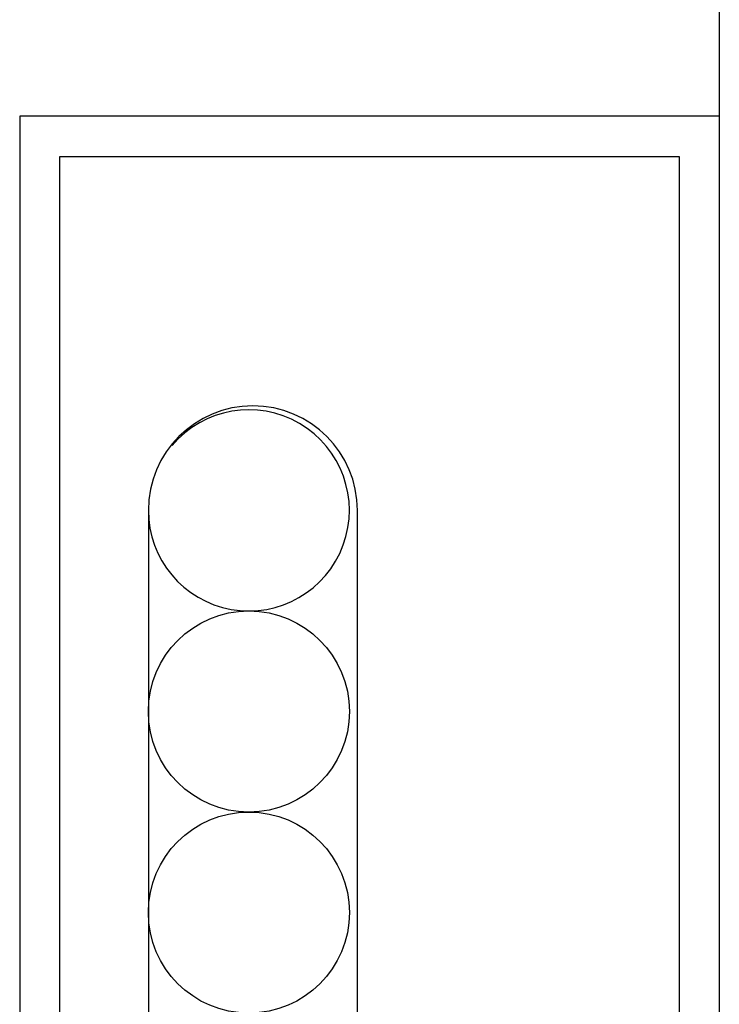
# Paper-space layout '61767N-2-A-2_1_1' of a CAD drawing. Header units: millimetres. Extents: x 0 to 594, y 1 to 420.
# Tile 96 of 222: x 135 to 144, y 244 to 256. Entities that reach past the tile are written whole.
import ezdxf

# ---------------------------------------------------------------- set-up
doc = ezdxf.new("R2010")
doc.units = ezdxf.units.MM
doc.header["$LTSCALE"] = 32.67
for name, color, linetype in [('61852N-1_DXF_CONTINUOUS_LINE', 7, 'CONTINUOUS'), ('PLG-3B_DXF_CONTINUOUS_LINE', 7, 'CONTINUOUS'), ('U1-PXC_18472DXF_CONTINUOUS_LINE', 7, 'CONTINUOUS')]:
    doc.layers.add(name, color=color, linetype=linetype)

psp = doc.layouts.new('61767N-2-A-2_1_1')

# ---------------------------------------------------------------- linework, layer by layer
at = {"layer": '61852N-1_DXF_CONTINUOUS_LINE', "color": 7, "linetype": 'Continuous'}
for p, q in [((135.3755, 254.8573), (135.3755, 217.4823)), ((144.0755, 254.8573), (135.3755, 254.8573)), ((135.8755, 232.8573), (135.8755, 254.3573)), ((135.8755, 254.3573), (143.5755, 254.3573)), ((143.5755, 254.3573), (143.5755, 232.8573)), ((136.9755, 249.9573), (136.9755, 237.4573)), ((139.5755, 237.4573), (139.5755, 249.9573))]:
    psp.add_line(p, q, dxfattribs=at)
psp.add_arc((138.2755, 249.9573), 1.3, 0, 180, dxfattribs=at)
at = {"layer": 'PLG-3B_DXF_CONTINUOUS_LINE', "color": 7, "linetype": 'Continuous'}
for centre in [(138.2255, 247.4573), (138.2255, 244.9573)]:
    psp.add_circle(centre, 1.25, dxfattribs=at)
psp.add_arc((138.2255, 249.9573), 1.25, 180, 139.74658, dxfattribs=at)
at = {"layer": 'U1-PXC_18472DXF_CONTINUOUS_LINE', "color": 7, "linetype": 'Continuous'}
psp.add_line((144.0755, 263.1073), (144.0755, 235.0073), dxfattribs=at)

doc.saveas('drawing.dxf')
